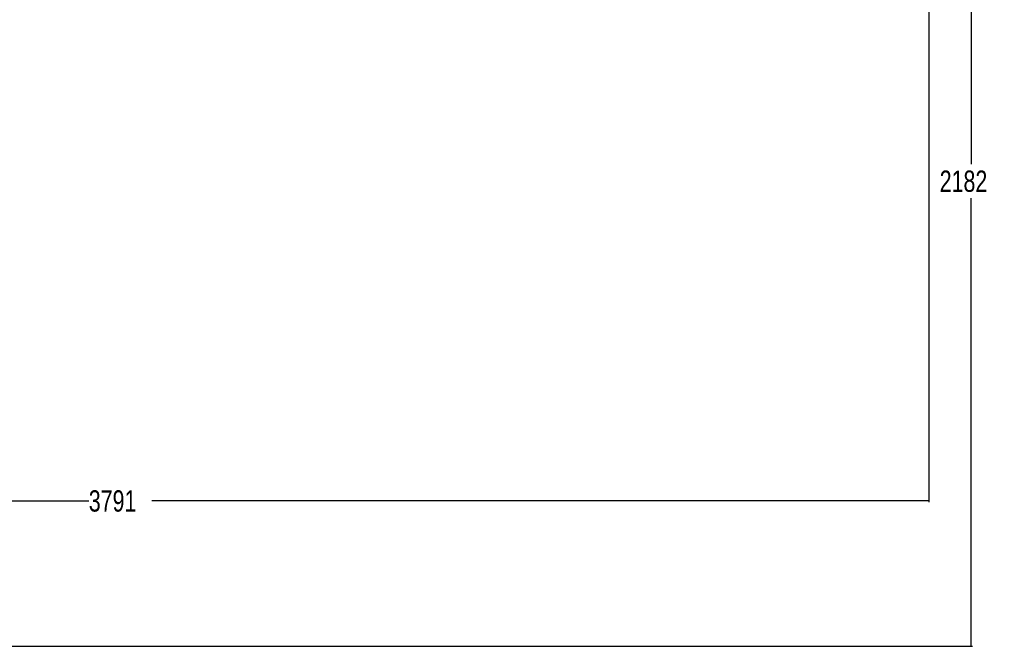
# Paper-space layout 'Surface plate' of a CAD drawing. Header units: millimetres. Extents: x 168 to 9474, y 459 to 8086.
# Tile 14 of 47: x 2363 to 4672, y 600 to 2069. Entities that reach past the tile are written whole.
import ezdxf

# ---------------------------------------------------------------- set-up
doc = ezdxf.new("R2010")
doc.units = ezdxf.units.MM
doc.layers.add('COMPONENT_GEOMETRY', color=7, linetype='Continuous')
doc.styles.add('SLDTEXTSTYLE0', font='TXT', dxfattribs={"width": 0.75})
doc.dimstyles.new('SLDDIMSTYLE0', dxfattribs={"dimtxt": 50, "dimasz": 3.302, "dimexe": 0, "dimexo": 0.0625, "dimgap": 12.5, "dimtad": 0, "dimtih": 1, "dimtoh": 1, "dimdec": 0, "dimrnd": 1e-09, "dimzin": 12, "dimdsep": 46, "dimtxsty": 'SLDTEXTSTYLE0', "dimsah": 1, "dimcen": 0.09, "dimadec": 0, "dimazin": 3, "dimtfac": 1, "dimtdec": 0, "dimtofl": 0, "dimtmove": 0, "dimatfit": 3, "dimfxl": 1, "dimfrac": 2, "dimtolj": 1, "dimtzin": 12, "dimarcsym": 0})

# ---------------------------------------------------------------- blocks, each defined once
blk = doc.blocks.new('_D_10')
at = {"layer": 'COMPONENT_GEOMETRY', "color": 7}
for p, q in [((4495.6, 2782), (4597.3, 2782)), ((4594.1, 2782), (4594.1, 1730.6)), ((4594.1, 599.8), (4594.1, 1651.2)), ((703.4, 599.8), (4597.3, 599.8))]:
    blk.add_line(p, q, dxfattribs=at)
for points in [[(4594.1, 2782), (4593.6, 2778.7), (4594.6, 2778.7)], [(4594.1, 599.8), (4594.6, 603.1), (4593.6, 603.1)]]:
    blk.add_solid(points, dxfattribs=at)
at = {"layer": 'COMPONENT_GEOMETRY', "color": 7, "insert": (4520.2, 1715.7), "char_height": 50, "attachment_point": 1, "style": 'SLDTEXTSTYLE0'}
blk.add_mtext('2182', dxfattribs=at)
blk = doc.blocks.new('_D_11')
at = {"layer": 'COMPONENT_GEOMETRY', "color": 7}
for p, q in [((4494.6, 2781.5), (4494.6, 937.9)), ((703.7, 611.6), (703.7, 944.2)), ((703.7, 941.1), (2525.3, 941.1)), ((4494.6, 941.1), (2673, 941.1))]:
    blk.add_line(p, q, dxfattribs=at)
for points in [[(703.7, 941.1), (707, 940.6), (707, 941.6)], [(4494.6, 941.1), (4491.3, 941.6), (4491.3, 940.6)]]:
    blk.add_solid(points, dxfattribs=at)
at = {"layer": 'COMPONENT_GEOMETRY', "color": 7, "insert": (2525.3, 965.8), "char_height": 50, "attachment_point": 1, "style": 'SLDTEXTSTYLE0'}
blk.add_mtext('3791', dxfattribs=at)

psp = doc.layouts.new('Surface plate')

# ---------------------------------------------------------------- dimensions: what is measured, and where the dimension line sits
at = {"layer": 'COMPONENT_GEOMETRY', "color": 7}
dim = psp.add_linear_dim(base=(4594.11, 599.82), p1=(4494.31, 2781.99), p2=(702.18, 599.82), angle=90, dimstyle='SLDDIMSTYLE0', dxfattribs=at)
dim.commit()
dim.dimension.update_dxf_attribs({"geometry": '_D_10', "text_midpoint": (4594.11, 1690.9), "dimtype": 160})
dim = psp.add_linear_dim(base=(4494.62, 941.07), p1=(703.68, 610.32), p2=(4494.62, 2782.77), dimstyle='SLDDIMSTYLE0', dxfattribs=at)
dim.commit()
dim.dimension.update_dxf_attribs({"geometry": '_D_11', "text_midpoint": (2599.15, 941.07), "dimtype": 160})

doc.saveas('drawing.dxf')
